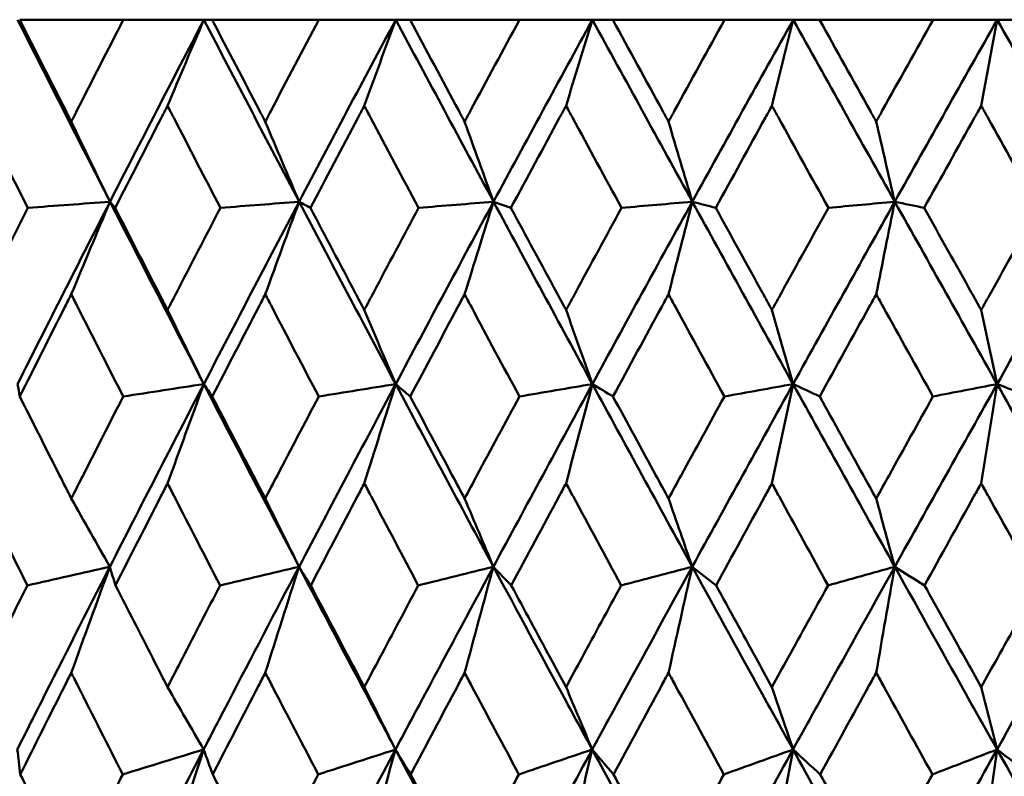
# Model space of a CAD drawing. Header units: millimetres. Extents: x 61 to 1929, y 482 to 2664.
# Tile 8 of 219: x 321.39 to 327.16, y 565.82 to 570.26. Entities that reach past the tile are written whole.
import ezdxf

# ---------------------------------------------------------------- set-up
doc = ezdxf.new("R2010")
doc.units = ezdxf.units.MM
doc.header["$LTSCALE"] = 10
doc.layers.add('Widoczne (ISO)', color=7, linetype='Continuous', lineweight=50)

msp = doc.modelspace()

# ---------------------------------------------------------------- linework, layer by layer
at = {"layer": 'Widoczne (ISO)'}
for p, q in [((321.9994, 570.2569), (321.3921, 570.2569)), ((321.9994, 570.2569), (322.4715, 570.2569)), ((322.4715, 570.2569), (322.5196, 570.2569)), ((323.1452, 570.2569), (322.5196, 570.2569)), ((323.1452, 570.2569), (323.5958, 570.2569)), ((323.5958, 570.2569), (323.6798, 570.2569)), ((324.3211, 570.2569), (323.6798, 570.2569)), ((324.3211, 570.2569), (324.7484, 570.2569)), ((324.7484, 570.2569), (324.8679, 570.2569)), ((325.5225, 570.2569), (324.8679, 570.2569)), ((325.5225, 570.2569), (325.9248, 570.2569)), ((325.9248, 570.2569), (326.0794, 570.2569)), ((326.7446, 570.2569), (326.0794, 570.2569)), ((326.7446, 570.2569), (327.1203, 570.2569)), ((327.1203, 570.2569), (327.3094, 570.2569)), ((324.1688, 569.1906), (324.2709, 569.1543))]:
    msp.add_line(p, q, dxfattribs=at)
msp.add_circle((330.7742, 532.2569), 50, dxfattribs=at)
for points in [[(321.38, 570.2569), (321.5591, 569.9017), (321.7396, 569.5462), (321.9213, 569.1906)], [(322.4715, 570.2569), (322.2866, 569.9017), (322.1032, 569.5462), (321.9213, 569.1906)], [(322.2586, 569.7527), (322.3294, 569.9212), (322.4004, 570.0892), (322.4715, 570.2569)], [(322.4715, 570.2569), (322.6564, 569.9017), (322.8425, 569.5462), (323.0297, 569.1906)], [(323.5958, 570.2569), (323.4058, 569.9017), (323.2171, 569.5462), (323.0297, 569.1906)], [(323.4117, 569.7527), (323.4729, 569.9212), (323.5343, 570.0892), (323.5958, 570.2569)], [(323.5958, 570.2569), (323.7858, 569.9017), (323.9768, 569.5462), (324.1688, 569.1906)], [(324.7484, 570.2569), (324.554, 569.9017), (324.3608, 569.5462), (324.1688, 569.1906)], [(324.5939, 569.7527), (324.6453, 569.9212), (324.6968, 570.0892), (324.7484, 570.2569)], [(324.7484, 570.2569), (324.9427, 569.9017), (325.1379, 569.5462), (325.3338, 569.1906)], [(325.9248, 570.2569), (325.7268, 569.9017), (325.5298, 569.5462), (325.3338, 569.1906)], [(325.8004, 569.7527), (325.8418, 569.9212), (325.8832, 570.0892), (325.9248, 570.2569)], [(325.9248, 570.2569), (326.1227, 569.9017), (326.3213, 569.5462), (326.5204, 569.1906)], [(327.1203, 570.2569), (326.9196, 569.9017), (326.7196, 569.5462), (326.5204, 569.1906)], [(327.0266, 569.7527), (327.0578, 569.9212), (327.089, 570.0892), (327.1203, 570.2569)], [(327.1203, 570.2569), (327.321, 569.9017), (327.5222, 569.5462), (327.7237, 569.1906)], [(321.6944, 569.6593), (321.7699, 569.5028), (321.8456, 569.3466), (321.9213, 569.1906)], [(322.8313, 569.6593), (322.8973, 569.5028), (322.9635, 569.3466), (323.0297, 569.1906)], [(323.9995, 569.6593), (324.0558, 569.5028), (324.1123, 569.3466), (324.1688, 569.1906)], [(325.1944, 569.6593), (325.2408, 569.5028), (325.2873, 569.3466), (325.3338, 569.1906)], [(326.4114, 569.6593), (326.4477, 569.5028), (326.484, 569.3466), (326.5204, 569.1906)], [(321.9213, 569.1906), (321.7392, 568.8346), (321.5586, 568.4783), (321.3796, 568.122)], [(321.9213, 569.1906), (321.7605, 569.1785), (321.5998, 569.1664), (321.439, 569.1543)], [(321.6944, 568.648), (321.7698, 568.8293), (321.8455, 569.0102), (321.9213, 569.1906)], [(321.9213, 569.1906), (322.1033, 568.8346), (322.2866, 568.4783), (322.4711, 568.122)], [(321.9213, 569.1906), (321.9314, 569.1785), (321.9416, 569.1664), (321.9517, 569.1543)], [(323.0297, 569.1906), (322.8422, 568.8346), (322.6559, 568.4783), (322.4711, 568.122)], [(323.0297, 569.1906), (322.8758, 569.1785), (322.7219, 569.1664), (322.568, 569.1543)], [(322.8313, 568.648), (322.8972, 568.8293), (322.9634, 569.0102), (323.0297, 569.1906)], [(323.0297, 569.1906), (323.2172, 568.8346), (323.4058, 568.4783), (323.5954, 568.122)], [(323.0297, 569.1906), (323.0519, 569.1785), (323.074, 569.1664), (323.0961, 569.1543)], [(324.1688, 569.1906), (323.9764, 568.8346), (323.7853, 568.4783), (323.5954, 568.122)], [(324.1688, 569.1906), (324.0223, 569.1785), (323.8759, 569.1664), (323.7295, 569.1543)], [(323.9995, 568.648), (324.0557, 568.8293), (324.1122, 569.0102), (324.1688, 569.1906)], [(324.1688, 569.1906), (324.361, 568.8346), (324.5541, 568.4783), (324.7481, 568.122)], [(325.3338, 569.1906), (325.1376, 568.8346), (324.9423, 568.4783), (324.7481, 568.122)], [(325.3338, 569.1906), (325.1955, 569.1785), (325.0571, 569.1664), (324.9187, 569.1543)], [(325.1944, 568.648), (325.2407, 568.8293), (325.2872, 569.0102), (325.3338, 569.1906)], [(325.3338, 569.1906), (325.53, 568.8346), (325.7269, 568.4783), (325.9245, 568.122)], [(325.3338, 569.1906), (325.3796, 569.1785), (325.4255, 569.1664), (325.4713, 569.1543)], [(326.5204, 569.1906), (326.3209, 568.8346), (326.1223, 568.4783), (325.9245, 568.122)], [(326.5204, 569.1906), (326.3906, 569.1785), (326.2608, 569.1664), (326.131, 569.1543)], [(326.4114, 568.648), (326.4476, 568.8293), (326.4839, 569.0102), (326.5204, 569.1906)], [(326.5204, 569.1906), (326.7198, 568.8346), (326.9197, 568.4783), (327.1201, 568.122)], [(326.5204, 569.1906), (326.5778, 569.1785), (326.6352, 569.1664), (326.6926, 569.1543)], [(327.7237, 569.1906), (327.5219, 568.8346), (327.3206, 568.4783), (327.1201, 568.122)], [(322.2586, 568.556), (322.3294, 568.4111), (322.4002, 568.2664), (322.4711, 568.122)], [(323.4117, 568.556), (323.4729, 568.4111), (323.5341, 568.2664), (323.5954, 568.122)], [(324.5939, 568.556), (324.6452, 568.4111), (324.6966, 568.2664), (324.7481, 568.122)], [(325.8004, 568.556), (325.8417, 568.4111), (325.8831, 568.2664), (325.9245, 568.122)], [(327.0266, 568.556), (327.0577, 568.4111), (327.0889, 568.2664), (327.1201, 568.122)], [(321.3796, 568.122), (321.384, 568.0977), (321.3884, 568.0734), (321.3929, 568.0491)], [(322.4711, 568.122), (322.2861, 567.7653), (322.1025, 567.4085), (321.9204, 567.0518)], [(322.4711, 568.122), (322.3136, 568.0977), (322.1561, 568.0734), (321.9986, 568.0491)], [(322.2586, 567.5403), (322.3292, 567.7347), (322.4001, 567.9286), (322.4711, 568.122)], [(322.4711, 568.122), (322.4876, 568.0977), (322.504, 568.0734), (322.5205, 568.0491)], [(322.4711, 568.122), (322.6559, 567.7653), (322.8418, 567.4085), (323.029, 567.0518)], [(323.5954, 568.122), (323.4054, 567.7653), (323.2165, 567.4085), (323.029, 567.0518)], [(323.5954, 568.122), (323.4451, 568.0977), (323.2947, 568.0734), (323.1443, 568.0491)], [(323.4117, 567.5403), (323.4728, 567.7347), (323.534, 567.9286), (323.5954, 568.122)], [(323.5954, 568.122), (323.6238, 568.0977), (323.6523, 568.0734), (323.6807, 568.0491)], [(323.5954, 568.122), (323.7853, 567.7653), (323.9762, 567.4085), (324.1681, 567.0518)], [(324.7481, 568.122), (324.5537, 567.7653), (324.3603, 567.4085), (324.1681, 567.0518)], [(324.7481, 568.122), (324.6055, 568.0977), (324.4629, 568.0734), (324.3202, 568.0491)], [(324.5939, 567.5403), (324.6451, 567.7347), (324.6965, 567.9286), (324.7481, 568.122)], [(324.7481, 568.122), (324.7883, 568.0977), (324.8286, 568.0734), (324.8688, 568.0491)], [(324.7481, 568.122), (324.9423, 567.7653), (325.1374, 567.4085), (325.3333, 567.0518)], [(325.9245, 568.122), (325.7266, 567.7653), (325.5295, 567.4085), (325.3333, 567.0518)], [(325.9245, 568.122), (325.7902, 568.0977), (325.6559, 568.0734), (325.5216, 568.0491)], [(325.8004, 567.5403), (325.8417, 567.7347), (325.883, 567.9286), (325.9245, 568.122)], [(325.9245, 568.122), (325.9765, 568.0977), (326.0284, 568.0734), (326.0803, 568.0491)], [(325.9245, 568.122), (326.1224, 567.7653), (326.3209, 567.4085), (326.52, 567.0518)], [(327.1201, 568.122), (326.9193, 567.7653), (326.7193, 567.4085), (326.52, 567.0518)], [(327.1201, 568.122), (326.9946, 568.0977), (326.8692, 568.0734), (326.7437, 568.0491)], [(327.0266, 567.5403), (327.0577, 567.7347), (327.0888, 567.9286), (327.1201, 568.122)], [(327.1201, 568.122), (327.1835, 568.0977), (327.2469, 568.0734), (327.3103, 568.0491)], [(327.1201, 568.122), (327.3208, 567.7653), (327.5219, 567.4085), (327.7234, 567.0518)], [(321.6944, 567.4516), (321.7697, 567.3181), (321.845, 567.1849), (321.9204, 567.0518)], [(322.8313, 567.4516), (322.8971, 567.3181), (322.963, 567.1849), (323.029, 567.0518)], [(323.9995, 567.4516), (324.0556, 567.3181), (324.1118, 567.1849), (324.1681, 567.0518)], [(325.1944, 567.4516), (325.2407, 567.3181), (325.287, 567.1849), (325.3333, 567.0518)], [(326.4114, 567.4516), (326.4475, 567.3181), (326.4837, 567.1849), (326.52, 567.0518)], [(321.9204, 567.0518), (321.7594, 567.0153), (321.5984, 566.9788), (321.4373, 566.9423)], [(321.6944, 566.4306), (321.7695, 566.6382), (321.8448, 566.8453), (321.9204, 567.0518)], [(321.9204, 567.0518), (321.9314, 567.0153), (321.9424, 566.9788), (321.9534, 566.9423)], [(323.029, 567.0518), (322.8748, 567.0153), (322.7205, 566.9788), (322.5663, 566.9423)], [(322.8313, 566.4306), (322.8969, 566.6382), (322.9628, 566.8453), (323.029, 567.0518)], [(323.029, 567.0518), (323.0519, 567.0153), (323.0749, 566.9788), (323.0979, 566.9423)], [(324.1681, 567.0518), (324.0213, 567.0153), (323.8745, 566.9788), (323.7277, 566.9423)], [(323.9995, 566.4306), (324.0555, 566.6382), (324.1117, 566.8453), (324.1681, 567.0518)], [(324.1681, 567.0518), (324.2029, 567.0153), (324.2378, 566.9788), (324.2727, 566.9423)], [(325.3333, 567.0518), (325.1945, 567.0153), (325.0557, 566.9788), (324.9169, 566.9423)], [(325.1944, 566.4306), (325.2405, 566.6382), (325.2868, 566.8453), (325.3333, 567.0518)], [(325.3333, 567.0518), (325.3799, 567.0153), (325.4265, 566.9788), (325.4731, 566.9423)], [(326.52, 567.0518), (326.3897, 567.0153), (326.2595, 566.9788), (326.1292, 566.9423)], [(326.4114, 566.4306), (326.4474, 566.6382), (326.4836, 566.8453), (326.52, 567.0518)], [(326.52, 567.0518), (326.5781, 567.0153), (326.6363, 566.9788), (326.6945, 566.9423)], [(322.2586, 566.3468), (322.329, 566.2247), (322.3994, 566.1027), (322.4699, 565.981)], [(323.4117, 566.3468), (323.4726, 566.2247), (323.5335, 566.1027), (323.5944, 565.981)], [(324.5939, 566.3468), (324.645, 566.2247), (324.6961, 566.1027), (324.7472, 565.981)], [(325.8004, 566.3468), (325.8415, 566.2247), (325.8827, 566.1027), (325.9238, 565.981)], [(327.0266, 566.3468), (327.0576, 566.2247), (327.0886, 566.1027), (327.1196, 565.981)], [(321.3782, 565.981), (321.3839, 565.9323), (321.3896, 565.8835), (321.3954, 565.8348)], [(322.4699, 565.981), (322.2849, 565.6241), (322.1011, 565.2672), (321.9187, 564.9102)], [(322.4699, 565.981), (322.3119, 565.9323), (322.154, 565.8835), (321.996, 565.8348)], [(322.2586, 565.3196), (322.3287, 565.5406), (322.3992, 565.7611), (322.4699, 565.981)], [(322.4699, 565.981), (322.4876, 565.9323), (322.5053, 565.8835), (322.5231, 565.8348)], [(323.5944, 565.981), (323.4043, 565.6241), (323.2153, 565.2672), (323.0275, 564.9102)], [(323.5944, 565.981), (323.4435, 565.9323), (323.2926, 565.8835), (323.1417, 565.8348)], [(323.4117, 565.3196), (323.4723, 565.5406), (323.5332, 565.7611), (323.5944, 565.981)], [(323.5944, 565.981), (323.624, 565.9323), (323.6537, 565.8835), (323.6833, 565.8348)], [(323.5944, 565.981), (323.784, 565.6241), (323.9748, 565.2672), (324.1668, 564.9102)], [(324.7472, 565.981), (324.5528, 565.6241), (324.3593, 565.2672), (324.1668, 564.9102)], [(324.7472, 565.981), (324.604, 565.9323), (324.4608, 565.8835), (324.3175, 565.8348)], [(324.5939, 565.3196), (324.6448, 565.5406), (324.6959, 565.7611), (324.7472, 565.981)], [(324.7472, 565.981), (324.7886, 565.9323), (324.8301, 565.8835), (324.8716, 565.8348)], [(324.7472, 565.981), (324.9412, 565.6241), (325.1362, 565.2672), (325.3322, 564.9102)], [(325.9238, 565.981), (325.7259, 565.6241), (325.5287, 565.2672), (325.3322, 564.9102)], [(325.9238, 565.981), (325.7888, 565.9323), (325.6538, 565.8835), (325.5188, 565.8348)], [(325.8004, 565.3196), (325.8414, 565.5406), (325.8825, 565.7611), (325.9238, 565.981)], [(325.9238, 565.981), (325.9769, 565.9323), (326.03, 565.8835), (326.0831, 565.8348)], [(325.9238, 565.981), (326.1214, 565.6241), (326.3199, 565.2672), (326.5191, 564.9102)], [(327.1196, 565.981), (326.9189, 565.6241), (326.7187, 565.2672), (326.5191, 564.9102)], [(327.1196, 565.981), (326.9934, 565.9323), (326.8671, 565.8835), (326.7409, 565.8348)], [(327.0266, 565.3196), (327.0574, 565.5406), (327.0884, 565.7611), (327.1196, 565.981)], [(327.1196, 565.981), (327.1841, 565.9323), (327.2486, 565.8835), (327.3131, 565.8348)], [(327.1196, 565.981), (327.32, 565.6241), (327.5211, 565.2672), (327.7228, 564.9102)]]:
    msp.add_open_spline(points, degree=3, dxfattribs=at)
for points, knots in [([(321.3921, 570.2569), (321.4816, 570.0793), (321.5714, 569.9016), (321.6725, 569.7024), (321.6835, 569.6808), (321.6944, 569.6593)], [0, 0, 0, 0, 0.06135239, 0.06135239, 0.06879633, 0.06879633, 0.06879633, 0.06879633]), ([(321.6944, 569.6593), (321.7054, 569.6808), (321.7163, 569.7024), (321.8176, 569.9016), (321.9083, 570.0793), (321.9994, 570.2569)], [0.05393723, 0.05393723, 0.05393723, 0.05393723, 0.06137399, 0.06137399, 0.12273355, 0.12273355, 0.12273355, 0.12273355]), ([(322.5196, 570.2569), (322.612, 570.0793), (322.7046, 569.9016), (322.8087, 569.7024), (322.82, 569.6808), (322.8313, 569.6593)], [0, 0, 0, 0, 0.06135239, 0.06135239, 0.06879633, 0.06879633, 0.06879633, 0.06879633]), ([(322.8313, 569.6593), (322.8425, 569.6808), (322.8538, 569.7024), (322.9581, 569.9016), (323.0515, 570.0793), (323.1452, 570.2569)], [0.05393723, 0.05393723, 0.05393723, 0.05393723, 0.06137399, 0.06137399, 0.12273355, 0.12273355, 0.12273355, 0.12273355]), ([(323.6798, 570.2569), (323.7746, 570.0793), (323.8696, 569.9016), (323.9763, 569.7024), (323.9879, 569.6808), (323.9995, 569.6593)], [0, 0, 0, 0, 0.06135239, 0.06135239, 0.06879633, 0.06879633, 0.06879633, 0.06879633]), ([(323.9995, 569.6593), (324.011, 569.6808), (324.0226, 569.7024), (324.1295, 569.9016), (324.2252, 570.0793), (324.3211, 570.2569)], [0.05393723, 0.05393723, 0.05393723, 0.05393723, 0.06137399, 0.06137399, 0.12273355, 0.12273355, 0.12273355, 0.12273355]), ([(324.8679, 570.2569), (324.9648, 570.0793), (325.0618, 569.9016), (325.1708, 569.7024), (325.1826, 569.6808), (325.1944, 569.6593)], [0, 0, 0, 0, 0.06135239, 0.06135239, 0.06879633, 0.06879633, 0.06879633, 0.06879633]), ([(325.1944, 569.6593), (325.2062, 569.6808), (325.218, 569.7024), (325.3271, 569.9016), (325.4247, 570.0793), (325.5225, 570.2569)], [0.05393723, 0.05393723, 0.05393723, 0.05393723, 0.06137399, 0.06137399, 0.12273355, 0.12273355, 0.12273355, 0.12273355]), ([(326.0794, 570.2569), (326.1779, 570.0793), (326.2766, 569.9016), (326.3874, 569.7024), (326.3994, 569.6808), (326.4114, 569.6593)], [0, 0, 0, 0, 0.06135239, 0.06135239, 0.06879633, 0.06879633, 0.06879633, 0.06879633]), ([(326.4114, 569.6593), (326.4233, 569.6808), (326.4353, 569.7024), (326.5462, 569.9016), (326.6453, 570.0793), (326.7446, 570.2569)], [0.05393723, 0.05393723, 0.05393723, 0.05393723, 0.06137399, 0.06137399, 0.12273355, 0.12273355, 0.12273355, 0.12273355]), ([(321.439, 569.1543), (321.3504, 569.3305), (321.262, 569.5068), (321.1624, 569.7062), (321.1508, 569.7294), (321.1392, 569.7527)], [0.00523804, 0.00523804, 0.00523804, 0.00523804, 0.06606705, 0.06606705, 0.07409033, 0.07409033, 0.07409033, 0.07409033]), ([(322.2586, 569.7527), (322.2467, 569.7295), (322.2347, 569.7063), (322.132, 569.5068), (322.0417, 569.3306), (321.9517, 569.1543)], [0.05804162, 0.05804162, 0.05804162, 0.05804162, 0.06605559, 0.06605559, 0.12689392, 0.12689392, 0.12689392, 0.12689392]), ([(322.568, 569.1543), (322.4766, 569.3305), (322.3855, 569.5068), (322.2826, 569.7062), (322.2706, 569.7294), (322.2586, 569.7527)], [0.00523804, 0.00523804, 0.00523804, 0.00523804, 0.06606705, 0.06606705, 0.07409033, 0.07409033, 0.07409033, 0.07409033]), ([(323.4117, 569.7527), (323.3994, 569.7295), (323.3872, 569.7063), (323.2816, 569.5068), (323.1887, 569.3306), (323.0961, 569.1543)], [0.05804162, 0.05804162, 0.05804162, 0.05804162, 0.06605559, 0.06605559, 0.12689392, 0.12689392, 0.12689392, 0.12689392]), ([(323.7295, 569.1543), (323.6357, 569.3305), (323.5421, 569.5068), (323.4364, 569.7062), (323.424, 569.7294), (323.4117, 569.7527)], [0.00523804, 0.00523804, 0.00523804, 0.00523804, 0.06606705, 0.06606705, 0.07409033, 0.07409033, 0.07409033, 0.07409033]), ([(324.5939, 569.7527), (324.5813, 569.7295), (324.5687, 569.7063), (324.4608, 569.5068), (324.3657, 569.3306), (324.2709, 569.1543)], [0.05804162, 0.05804162, 0.05804162, 0.05804162, 0.06605559, 0.06605559, 0.12689392, 0.12689392, 0.12689392, 0.12689392]), ([(324.9187, 569.1543), (324.8228, 569.3305), (324.7272, 569.5068), (324.6191, 569.7062), (324.6065, 569.7294), (324.5939, 569.7527)], [0.00523804, 0.00523804, 0.00523804, 0.00523804, 0.06606705, 0.06606705, 0.07409033, 0.07409033, 0.07409033, 0.07409033]), ([(325.8004, 569.7527), (325.7876, 569.7295), (325.7748, 569.7063), (325.6649, 569.5068), (325.5679, 569.3306), (325.4713, 569.1543)], [0.05804162, 0.05804162, 0.05804162, 0.05804162, 0.06605559, 0.06605559, 0.12689392, 0.12689392, 0.12689392, 0.12689392]), ([(326.131, 569.1543), (326.0335, 569.3305), (325.9362, 569.5068), (325.8261, 569.7062), (325.8133, 569.7294), (325.8004, 569.7527)], [0.00523804, 0.00523804, 0.00523804, 0.00523804, 0.06606705, 0.06606705, 0.07409033, 0.07409033, 0.07409033, 0.07409033]), ([(327.0266, 569.7527), (327.0136, 569.7295), (327.0006, 569.7063), (326.8891, 569.5068), (326.7907, 569.3306), (326.6926, 569.1543)], [0.05804162, 0.05804162, 0.05804162, 0.05804162, 0.06605559, 0.06605559, 0.12689392, 0.12689392, 0.12689392, 0.12689392]), ([(327.3617, 569.1543), (327.2629, 569.3305), (327.1642, 569.5068), (327.0526, 569.7062), (327.0396, 569.7294), (327.0266, 569.7527)], [0.00523804, 0.00523804, 0.00523804, 0.00523804, 0.06606705, 0.06606705, 0.07409033, 0.07409033, 0.07409033, 0.07409033]), ([(321.1392, 568.556), (321.1558, 568.5895), (321.1725, 568.6229), (321.2722, 568.8224), (321.3554, 568.9883), (321.439, 569.1543)], [0.04993807, 0.04993807, 0.04993807, 0.04993807, 0.0614821, 0.0614821, 0.11877783, 0.11877783, 0.11877783, 0.11877783]), ([(321.9517, 569.1543), (322.0365, 568.9883), (322.1216, 568.8224), (322.2242, 568.623), (322.2414, 568.5895), (322.2586, 568.556)], [0.00418374, 0.00418374, 0.00418374, 0.00418374, 0.06147247, 0.06147247, 0.07302352, 0.07302352, 0.07302352, 0.07302352]), ([(322.2586, 568.556), (322.2759, 568.5895), (322.2931, 568.6229), (322.3959, 568.8224), (322.4818, 568.9883), (322.568, 569.1543)], [0.04993807, 0.04993807, 0.04993807, 0.04993807, 0.0614821, 0.0614821, 0.11877783, 0.11877783, 0.11877783, 0.11877783]), ([(323.0961, 569.1543), (323.1834, 568.9883), (323.2709, 568.8224), (323.3763, 568.623), (323.394, 568.5895), (323.4117, 568.556)], [0.00418374, 0.00418374, 0.00418374, 0.00418374, 0.06147247, 0.06147247, 0.07302352, 0.07302352, 0.07302352, 0.07302352]), ([(323.4117, 568.556), (323.4294, 568.5895), (323.4471, 568.6229), (323.5528, 568.8224), (323.641, 568.9883), (323.7295, 569.1543)], [0.04993807, 0.04993807, 0.04993807, 0.04993807, 0.0614821, 0.0614821, 0.11877783, 0.11877783, 0.11877783, 0.11877783]), ([(324.2709, 569.1543), (324.3602, 568.9883), (324.4498, 568.8224), (324.5577, 568.623), (324.5758, 568.5895), (324.5939, 568.556)], [0.00418374, 0.00418374, 0.00418374, 0.00418374, 0.06147247, 0.06147247, 0.07302352, 0.07302352, 0.07302352, 0.07302352]), ([(324.5939, 568.556), (324.612, 568.5895), (324.6301, 568.6229), (324.7382, 568.8224), (324.8283, 568.9883), (324.9187, 569.1543)], [0.04993807, 0.04993807, 0.04993807, 0.04993807, 0.0614821, 0.0614821, 0.11877783, 0.11877783, 0.11877783, 0.11877783]), ([(325.4713, 569.1543), (325.5624, 568.9883), (325.6537, 568.8224), (325.7635, 568.623), (325.782, 568.5895), (325.8004, 568.556)], [0.00418374, 0.00418374, 0.00418374, 0.00418374, 0.06147247, 0.06147247, 0.07302352, 0.07302352, 0.07302352, 0.07302352]), ([(325.8004, 568.556), (325.8189, 568.5895), (325.8373, 568.6229), (325.9473, 568.8224), (326.0391, 568.9883), (326.131, 569.1543)], [0.04993807, 0.04993807, 0.04993807, 0.04993807, 0.0614821, 0.0614821, 0.11877783, 0.11877783, 0.11877783, 0.11877783]), ([(326.6926, 569.1543), (326.7851, 568.9883), (326.8778, 568.8224), (326.9892, 568.623), (327.0079, 568.5895), (327.0266, 568.556)], [0.00418374, 0.00418374, 0.00418374, 0.00418374, 0.06147247, 0.06147247, 0.07302352, 0.07302352, 0.07302352, 0.07302352]), ([(327.0266, 568.556), (327.0453, 568.5895), (327.064, 568.6229), (327.1756, 568.8224), (327.2686, 568.9883), (327.3617, 569.1543)], [0.04993807, 0.04993807, 0.04993807, 0.04993807, 0.0614821, 0.0614821, 0.11877783, 0.11877783, 0.11877783, 0.11877783]), ([(321.6944, 568.648), (321.682, 568.6235), (321.6697, 568.5991), (321.5688, 568.3995), (321.4807, 568.2243), (321.3929, 568.0491)], [0.06241522, 0.06241522, 0.06241522, 0.06241522, 0.0708546, 0.0708546, 0.13127416, 0.13127416, 0.13127416, 0.13127416]), ([(321.9986, 568.0491), (321.9093, 568.2243), (321.8203, 568.3994), (321.7192, 568.599), (321.7068, 568.6235), (321.6944, 568.648)], [0.01044349, 0.01044349, 0.01044349, 0.01044349, 0.07085106, 0.07085106, 0.07930241, 0.07930241, 0.07930241, 0.07930241]), ([(322.8313, 568.648), (322.8185, 568.6235), (322.8058, 568.5991), (322.7019, 568.3995), (322.611, 568.2243), (322.5205, 568.0491)], [0.06241522, 0.06241522, 0.06241522, 0.06241522, 0.0708546, 0.0708546, 0.13127416, 0.13127416, 0.13127416, 0.13127416]), ([(323.1443, 568.0491), (323.0525, 568.2243), (322.9609, 568.3994), (322.8568, 568.599), (322.844, 568.6235), (322.8313, 568.648)], [0.01044349, 0.01044349, 0.01044349, 0.01044349, 0.07085106, 0.07085106, 0.07930241, 0.07930241, 0.07930241, 0.07930241]), ([(323.9995, 568.648), (323.9864, 568.6235), (323.9733, 568.5991), (323.8668, 568.3995), (323.7736, 568.2243), (323.6807, 568.0491)], [0.06241522, 0.06241522, 0.06241522, 0.06241522, 0.0708546, 0.0708546, 0.13127416, 0.13127416, 0.13127416, 0.13127416]), ([(324.3202, 568.0491), (324.2262, 568.2243), (324.1324, 568.3994), (324.0257, 568.599), (324.0126, 568.6235), (323.9995, 568.648)], [0.01044349, 0.01044349, 0.01044349, 0.01044349, 0.07085106, 0.07085106, 0.07930241, 0.07930241, 0.07930241, 0.07930241]), ([(325.1944, 568.648), (325.1811, 568.6235), (325.1677, 568.5991), (325.059, 568.3995), (324.9638, 568.2243), (324.8688, 568.0491)], [0.06241522, 0.06241522, 0.06241522, 0.06241522, 0.0708546, 0.0708546, 0.13127416, 0.13127416, 0.13127416, 0.13127416]), ([(325.5216, 568.0491), (325.4257, 568.2243), (325.33, 568.3994), (325.2211, 568.599), (325.2078, 568.6235), (325.1944, 568.648)], [0.01044349, 0.01044349, 0.01044349, 0.01044349, 0.07085106, 0.07085106, 0.07930241, 0.07930241, 0.07930241, 0.07930241]), ([(326.4114, 568.648), (326.3978, 568.6235), (326.3843, 568.5991), (326.2737, 568.3995), (326.1769, 568.2243), (326.0803, 568.0491)], [0.06241522, 0.06241522, 0.06241522, 0.06241522, 0.0708546, 0.0708546, 0.13127416, 0.13127416, 0.13127416, 0.13127416]), ([(326.7437, 568.0491), (326.6464, 568.2243), (326.5492, 568.3994), (326.4385, 568.599), (326.4249, 568.6235), (326.4114, 568.648)], [0.01044349, 0.01044349, 0.01044349, 0.01044349, 0.07085106, 0.07085106, 0.07930241, 0.07930241, 0.07930241, 0.07930241]), ([(321.3929, 568.0491), (321.4703, 567.8951), (321.548, 567.741), (321.6487, 567.5418), (321.6716, 567.4967), (321.6944, 567.4516)], [0.00838421, 0.00838421, 0.00838421, 0.00838421, 0.06155515, 0.06155515, 0.07712864, 0.07712864, 0.07712864, 0.07712864]), ([(321.6944, 567.4516), (321.7173, 567.4967), (321.7402, 567.5418), (321.8413, 567.741), (321.9198, 567.8951), (321.9986, 568.0491)], [0.04598621, 0.04598621, 0.04598621, 0.04598621, 0.06155279, 0.06155279, 0.11473062, 0.11473062, 0.11473062, 0.11473062]), ([(322.5205, 568.0491), (322.6003, 567.8951), (322.6804, 567.741), (322.7842, 567.5418), (322.8077, 567.4967), (322.8313, 567.4516)], [0.00838421, 0.00838421, 0.00838421, 0.00838421, 0.06155515, 0.06155515, 0.07712864, 0.07712864, 0.07712864, 0.07712864]), ([(322.8313, 567.4516), (322.8548, 567.4967), (322.8784, 567.5418), (322.9825, 567.741), (323.0633, 567.8951), (323.1443, 568.0491)], [0.04598621, 0.04598621, 0.04598621, 0.04598621, 0.06155279, 0.06155279, 0.11473062, 0.11473062, 0.11473062, 0.11473062]), ([(323.6807, 568.0491), (323.7626, 567.8951), (323.8447, 567.741), (323.9512, 567.5418), (323.9753, 567.4967), (323.9995, 567.4516)], [0.00838421, 0.00838421, 0.00838421, 0.00838421, 0.06155515, 0.06155515, 0.07712864, 0.07712864, 0.07712864, 0.07712864]), ([(323.9995, 567.4516), (324.0236, 567.4967), (324.0478, 567.5418), (324.1545, 567.741), (324.2373, 567.8951), (324.3202, 568.0491)], [0.04598621, 0.04598621, 0.04598621, 0.04598621, 0.06155279, 0.06155279, 0.11473062, 0.11473062, 0.11473062, 0.11473062]), ([(324.8688, 568.0491), (324.9526, 567.8951), (325.0365, 567.741), (325.1451, 567.5418), (325.1698, 567.4967), (325.1944, 567.4516)], [0.00838421, 0.00838421, 0.00838421, 0.00838421, 0.06155515, 0.06155515, 0.07712864, 0.07712864, 0.07712864, 0.07712864]), ([(325.1944, 567.4516), (325.219, 567.4967), (325.2437, 567.5418), (325.3526, 567.741), (325.437, 567.8951), (325.5216, 568.0491)], [0.04598621, 0.04598621, 0.04598621, 0.04598621, 0.06155279, 0.06155279, 0.11473062, 0.11473062, 0.11473062, 0.11473062]), ([(326.0803, 568.0491), (326.1655, 567.8951), (326.2508, 567.741), (326.3613, 567.5418), (326.3863, 567.4967), (326.4114, 567.4516)], [0.00838421, 0.00838421, 0.00838421, 0.00838421, 0.06155515, 0.06155515, 0.07712864, 0.07712864, 0.07712864, 0.07712864]), ([(326.4114, 567.4516), (326.4364, 567.4967), (326.4614, 567.5418), (326.5721, 567.741), (326.6578, 567.8951), (326.7437, 568.0491)], [0.04598621, 0.04598621, 0.04598621, 0.04598621, 0.06155279, 0.06155279, 0.11473062, 0.11473062, 0.11473062, 0.11473062]), ([(321.4373, 566.9423), (321.3502, 567.1164), (321.2634, 567.2904), (321.1643, 567.4897), (321.1517, 567.515), (321.1392, 567.5403)], [0.01556037, 0.01556037, 0.01556037, 0.01556037, 0.07555527, 0.07555527, 0.08428623, 0.08428623, 0.08428623, 0.08428623]), ([(322.2586, 567.5403), (322.2457, 567.5151), (322.2327, 567.4898), (322.1307, 567.2905), (322.0419, 567.1164), (321.9534, 566.9423)], [0.06686277, 0.06686277, 0.06686277, 0.06686277, 0.07557848, 0.07557848, 0.13558897, 0.13558897, 0.13558897, 0.13558897]), ([(322.5663, 566.9423), (322.4765, 567.1164), (322.3869, 567.2904), (322.2846, 567.4897), (322.2716, 567.515), (322.2586, 567.5403)], [0.01556037, 0.01556037, 0.01556037, 0.01556037, 0.07555527, 0.07555527, 0.08428623, 0.08428623, 0.08428623, 0.08428623]), ([(323.4117, 567.5403), (323.3984, 567.5151), (323.3851, 567.4898), (323.2802, 567.2905), (323.1889, 567.1164), (323.0979, 566.9423)], [0.06686277, 0.06686277, 0.06686277, 0.06686277, 0.07557848, 0.07557848, 0.13558897, 0.13558897, 0.13558897, 0.13558897]), ([(323.7277, 566.9423), (323.6355, 567.1164), (323.5435, 567.2904), (323.4384, 567.4897), (323.4251, 567.515), (323.4117, 567.5403)], [0.01556037, 0.01556037, 0.01556037, 0.01556037, 0.07555527, 0.07555527, 0.08428623, 0.08428623, 0.08428623, 0.08428623]), ([(324.5939, 567.5403), (324.5803, 567.5151), (324.5666, 567.4898), (324.4593, 567.2905), (324.3659, 567.1164), (324.2727, 566.9423)], [0.06686277, 0.06686277, 0.06686277, 0.06686277, 0.07557848, 0.07557848, 0.13558897, 0.13558897, 0.13558897, 0.13558897]), ([(324.9169, 566.9423), (324.8227, 567.1164), (324.7287, 567.2904), (324.6212, 567.4897), (324.6075, 567.515), (324.5939, 567.5403)], [0.01556037, 0.01556037, 0.01556037, 0.01556037, 0.07555527, 0.07555527, 0.08428623, 0.08428623, 0.08428623, 0.08428623]), ([(325.8004, 567.5403), (325.7866, 567.5151), (325.7727, 567.4898), (325.6634, 567.2905), (325.5681, 567.1164), (325.4731, 566.9423)], [0.06686277, 0.06686277, 0.06686277, 0.06686277, 0.07557848, 0.07557848, 0.13558897, 0.13558897, 0.13558897, 0.13558897]), ([(326.1292, 566.9423), (326.0334, 567.1164), (325.9377, 567.2904), (325.8282, 567.4897), (325.8143, 567.515), (325.8004, 567.5403)], [0.01556037, 0.01556037, 0.01556037, 0.01556037, 0.07555527, 0.07555527, 0.08428623, 0.08428623, 0.08428623, 0.08428623]), ([(327.0266, 567.5403), (327.0125, 567.5151), (326.9985, 567.4898), (326.8876, 567.2905), (326.7909, 567.1164), (326.6945, 566.9423)], [0.06686277, 0.06686277, 0.06686277, 0.06686277, 0.07557848, 0.07557848, 0.13558897, 0.13558897, 0.13558897, 0.13558897]), ([(327.3598, 566.9423), (327.2627, 567.1164), (327.1658, 567.2904), (327.0548, 567.4897), (327.0407, 567.515), (327.0266, 567.5403)], [0.01556037, 0.01556037, 0.01556037, 0.01556037, 0.07555527, 0.07555527, 0.08428623, 0.08428623, 0.08428623, 0.08428623]), ([(321.9204, 567.0518), (321.7851, 566.7868), (321.6507, 566.5218), (321.4707, 566.1649), (321.4244, 566.073), (321.3782, 565.981)], [0.3692784, 0.3692784, 0.3692784, 0.3692784, 0.4608442, 0.4608442, 0.492629, 0.492629, 0.492629, 0.492629]), ([(323.029, 567.0518), (322.8897, 566.7868), (322.7511, 566.5218), (322.5653, 566.1649), (322.5176, 566.073), (322.4699, 565.981)], [0.3692784, 0.3692784, 0.3692784, 0.3692784, 0.4608442, 0.4608442, 0.492629, 0.492629, 0.492629, 0.492629]), ([(323.029, 567.0518), (323.168, 566.7868), (323.3077, 566.5218), (323.4967, 566.1649), (323.5455, 566.073), (323.5944, 565.981)], [0.3692784, 0.3692784, 0.3692784, 0.3692784, 0.4608442, 0.4608442, 0.492629, 0.492629, 0.492629, 0.492629]), ([(324.1681, 567.0518), (324.0253, 566.7868), (323.8831, 566.5218), (323.6924, 566.1649), (323.6434, 566.073), (323.5944, 565.981)], [0.3692784, 0.3692784, 0.3692784, 0.3692784, 0.4608442, 0.4608442, 0.492629, 0.492629, 0.492629, 0.492629]), ([(324.1681, 567.0518), (324.3107, 566.7868), (324.4538, 566.5218), (324.6473, 566.1649), (324.6972, 566.073), (324.7472, 565.981)], [0.3692784, 0.3692784, 0.3692784, 0.3692784, 0.4608442, 0.4608442, 0.492629, 0.492629, 0.492629, 0.492629]), ([(325.3333, 567.0518), (325.1876, 566.7868), (325.0423, 566.5218), (324.8475, 566.1649), (324.7973, 566.073), (324.7472, 565.981)], [0.3692784, 0.3692784, 0.3692784, 0.3692784, 0.4608442, 0.4608442, 0.492629, 0.492629, 0.492629, 0.492629]), ([(325.3333, 567.0518), (325.4788, 566.7868), (325.6248, 566.5218), (325.822, 566.1649), (325.8729, 566.073), (325.9238, 565.981)], [0.3692784, 0.3692784, 0.3692784, 0.3692784, 0.4608442, 0.4608442, 0.492629, 0.492629, 0.492629, 0.492629]), ([(326.52, 567.0518), (326.3719, 566.7868), (326.2242, 566.5218), (326.0259, 566.1649), (325.9748, 566.073), (325.9238, 565.981)], [0.3692784, 0.3692784, 0.3692784, 0.3692784, 0.4608442, 0.4608442, 0.492629, 0.492629, 0.492629, 0.492629]), ([(326.52, 567.0518), (326.6679, 566.7868), (326.8162, 566.5218), (327.0163, 566.1649), (327.0679, 566.073), (327.1196, 565.981)], [0.3692784, 0.3692784, 0.3692784, 0.3692784, 0.4608442, 0.4608442, 0.492629, 0.492629, 0.492629, 0.492629]), ([(327.7234, 567.0518), (327.5736, 566.7868), (327.424, 566.5218), (327.2231, 566.1649), (327.1713, 566.073), (327.1196, 565.981)], [0.3692784, 0.3692784, 0.3692784, 0.3692784, 0.4608442, 0.4608442, 0.492629, 0.492629, 0.492629, 0.492629]), ([(321.1392, 566.3468), (321.1673, 566.4033), (321.1955, 566.4598), (321.2947, 566.6583), (321.3659, 566.8003), (321.4373, 566.9423)], [0.04208868, 0.04208868, 0.04208868, 0.04208868, 0.06158988, 0.06158988, 0.11059803, 0.11059803, 0.11059803, 0.11059803]), ([(321.9534, 566.9423), (322.0259, 566.8004), (322.0986, 566.6584), (322.2005, 566.4599), (322.2296, 566.4033), (322.2586, 566.3468)], [0.01259731, 0.01259731, 0.01259731, 0.01259731, 0.06159863, 0.06159863, 0.08110666, 0.08110666, 0.08110666, 0.08110666]), ([(322.2586, 566.3468), (322.2877, 566.4033), (322.3168, 566.4598), (322.4192, 566.6583), (322.4927, 566.8003), (322.5663, 566.9423)], [0.04208868, 0.04208868, 0.04208868, 0.04208868, 0.06158988, 0.06158988, 0.11059803, 0.11059803, 0.11059803, 0.11059803]), ([(323.0979, 566.9423), (323.1725, 566.8004), (323.2472, 566.6584), (323.352, 566.4599), (323.3818, 566.4033), (323.4117, 566.3468)], [0.01259731, 0.01259731, 0.01259731, 0.01259731, 0.06159863, 0.06159863, 0.08110666, 0.08110666, 0.08110666, 0.08110666]), ([(323.4117, 566.3468), (323.4416, 566.4033), (323.4715, 566.4598), (323.5767, 566.6583), (323.6521, 566.8003), (323.7277, 566.9423)], [0.04208868, 0.04208868, 0.04208868, 0.04208868, 0.06158988, 0.06158988, 0.11059803, 0.11059803, 0.11059803, 0.11059803]), ([(324.2727, 566.9423), (324.349, 566.8004), (324.4256, 566.6584), (324.5328, 566.4599), (324.5633, 566.4033), (324.5939, 566.3468)], [0.01259731, 0.01259731, 0.01259731, 0.01259731, 0.06159863, 0.06159863, 0.08110666, 0.08110666, 0.08110666, 0.08110666]), ([(324.5939, 566.3468), (324.6245, 566.4033), (324.655, 566.4598), (324.7626, 566.6583), (324.8397, 566.8003), (324.9169, 566.9423)], [0.04208868, 0.04208868, 0.04208868, 0.04208868, 0.06158988, 0.06158988, 0.11059803, 0.11059803, 0.11059803, 0.11059803]), ([(325.4731, 566.9423), (325.551, 566.8004), (325.6289, 566.6584), (325.7382, 566.4599), (325.7693, 566.4033), (325.8004, 566.3468)], [0.01259731, 0.01259731, 0.01259731, 0.01259731, 0.06159863, 0.06159863, 0.08110666, 0.08110666, 0.08110666, 0.08110666]), ([(325.8004, 566.3468), (325.8316, 566.4033), (325.8627, 566.4598), (325.9722, 566.6583), (326.0506, 566.8003), (326.1292, 566.9423)], [0.04208868, 0.04208868, 0.04208868, 0.04208868, 0.06158988, 0.06158988, 0.11059803, 0.11059803, 0.11059803, 0.11059803]), ([(326.6945, 566.9423), (326.7735, 566.8004), (326.8527, 566.6584), (326.9635, 566.4599), (326.995, 566.4033), (327.0266, 566.3468)], [0.01259731, 0.01259731, 0.01259731, 0.01259731, 0.06159863, 0.06159863, 0.08110666, 0.08110666, 0.08110666, 0.08110666]), ([(327.0266, 566.3468), (327.0582, 566.4033), (327.0898, 566.4598), (327.2008, 566.6583), (327.2803, 566.8003), (327.3598, 566.9423)], [0.04208868, 0.04208868, 0.04208868, 0.04208868, 0.06158988, 0.06158988, 0.11059803, 0.11059803, 0.11059803, 0.11059803]), ([(321.6944, 566.4306), (321.6815, 566.4051), (321.6687, 566.3795), (321.5687, 566.1809), (321.4819, 566.0079), (321.3954, 565.8348)], [0.07138254, 0.07138254, 0.07138254, 0.07138254, 0.08018544, 0.08018544, 0.13983561, 0.13983561, 0.13983561, 0.13983561]), ([(321.996, 565.8348), (321.9081, 566.0078), (321.8205, 566.1808), (321.7202, 566.3794), (321.7073, 566.405), (321.6944, 566.4306)], [0.02053386, 0.02053386, 0.02053386, 0.02053386, 0.08016461, 0.08016461, 0.08898694, 0.08898694, 0.08898694, 0.08898694]), ([(322.8313, 566.4306), (322.818, 566.4051), (322.8048, 566.3795), (322.7017, 566.1809), (322.6123, 566.0079), (322.5231, 565.8348)], [0.07138254, 0.07138254, 0.07138254, 0.07138254, 0.08018544, 0.08018544, 0.13983561, 0.13983561, 0.13983561, 0.13983561]), ([(323.1417, 565.8348), (323.0512, 566.0078), (322.9611, 566.1808), (322.8579, 566.3794), (322.8446, 566.405), (322.8313, 566.4306)], [0.02053386, 0.02053386, 0.02053386, 0.02053386, 0.08016461, 0.08016461, 0.08898694, 0.08898694, 0.08898694, 0.08898694]), ([(323.9995, 566.4306), (323.9859, 566.4051), (323.9723, 566.3795), (323.8667, 566.1809), (323.7749, 566.0079), (323.6833, 565.8348)], [0.07138254, 0.07138254, 0.07138254, 0.07138254, 0.08018544, 0.08018544, 0.13983561, 0.13983561, 0.13983561, 0.13983561]), ([(324.3175, 565.8348), (324.2249, 566.0078), (324.1325, 566.1808), (324.0267, 566.3794), (324.0131, 566.405), (323.9995, 566.4306)], [0.02053386, 0.02053386, 0.02053386, 0.02053386, 0.08016461, 0.08016461, 0.08898694, 0.08898694, 0.08898694, 0.08898694]), ([(325.1944, 566.4306), (325.1805, 566.4051), (325.1667, 566.3795), (325.0588, 566.1809), (324.9651, 566.0079), (324.8716, 565.8348)], [0.07138254, 0.07138254, 0.07138254, 0.07138254, 0.08018544, 0.08018544, 0.13983561, 0.13983561, 0.13983561, 0.13983561]), ([(325.5188, 565.8348), (325.4244, 566.0078), (325.3302, 566.1808), (325.2222, 566.3794), (325.2083, 566.405), (325.1944, 566.4306)], [0.02053386, 0.02053386, 0.02053386, 0.02053386, 0.08016461, 0.08016461, 0.08898694, 0.08898694, 0.08898694, 0.08898694]), ([(326.4114, 566.4306), (326.3973, 566.4051), (326.3832, 566.3795), (326.2736, 566.1809), (326.1782, 566.0079), (326.0831, 565.8348)], [0.07138254, 0.07138254, 0.07138254, 0.07138254, 0.08018544, 0.08018544, 0.13983561, 0.13983561, 0.13983561, 0.13983561]), ([(326.7409, 565.8348), (326.645, 566.0078), (326.5493, 566.1808), (326.4396, 566.3794), (326.4255, 566.405), (326.4114, 566.4306)], [0.02053386, 0.02053386, 0.02053386, 0.02053386, 0.08016461, 0.08016461, 0.08898694, 0.08898694, 0.08898694, 0.08898694]), ([(321.3954, 565.8348), (321.4606, 565.7051), (321.526, 565.5754), (321.6258, 565.378), (321.6601, 565.3103), (321.6944, 565.2426)], [0.01681985, 0.01681985, 0.01681985, 0.01681985, 0.06159108, 0.06159108, 0.08495433, 0.08495433, 0.08495433, 0.08495433]), ([(321.6944, 565.2426), (321.7287, 565.3103), (321.7631, 565.378), (321.8635, 565.5753), (321.9297, 565.7051), (321.996, 565.8348)], [0.03825175, 0.03825175, 0.03825175, 0.03825175, 0.06160817, 0.06160817, 0.10638617, 0.10638617, 0.10638617, 0.10638617]), ([(322.5231, 565.8348), (322.5903, 565.7051), (322.6577, 565.5754), (322.7606, 565.378), (322.7959, 565.3103), (322.8313, 565.2426)], [0.01681985, 0.01681985, 0.01681985, 0.01681985, 0.06159108, 0.06159108, 0.08495433, 0.08495433, 0.08495433, 0.08495433]), ([(322.8313, 565.2426), (322.8666, 565.3103), (322.902, 565.378), (323.0054, 565.5753), (323.0735, 565.7051), (323.1417, 565.8348)], [0.03825175, 0.03825175, 0.03825175, 0.03825175, 0.06160817, 0.06160817, 0.10638617, 0.10638617, 0.10638617, 0.10638617]), ([(323.6833, 565.8348), (323.7524, 565.7051), (323.8215, 565.5754), (323.927, 565.378), (323.9632, 565.3103), (323.9995, 565.2426)], [0.01681985, 0.01681985, 0.01681985, 0.01681985, 0.06159108, 0.06159108, 0.08495433, 0.08495433, 0.08495433, 0.08495433]), ([(323.9995, 565.2426), (324.0357, 565.3103), (324.072, 565.378), (324.1779, 565.5753), (324.2477, 565.7051), (324.3175, 565.8348)], [0.03825175, 0.03825175, 0.03825175, 0.03825175, 0.06160817, 0.06160817, 0.10638617, 0.10638617, 0.10638617, 0.10638617]), ([(324.8716, 565.8348), (324.9421, 565.7051), (325.0127, 565.5754), (325.1204, 565.378), (325.1574, 565.3103), (325.1944, 565.2426)], [0.01681985, 0.01681985, 0.01681985, 0.01681985, 0.06159108, 0.06159108, 0.08495433, 0.08495433, 0.08495433, 0.08495433]), ([(325.1944, 565.2426), (325.2314, 565.3103), (325.2684, 565.378), (325.3765, 565.5753), (325.4476, 565.7051), (325.5188, 565.8348)], [0.03825175, 0.03825175, 0.03825175, 0.03825175, 0.06160817, 0.06160817, 0.10638617, 0.10638617, 0.10638617, 0.10638617]), ([(326.0831, 565.8348), (326.1548, 565.7051), (326.2267, 565.5754), (326.3362, 565.378), (326.3738, 565.3103), (326.4114, 565.2426)], [0.01681985, 0.01681985, 0.01681985, 0.01681985, 0.06159108, 0.06159108, 0.08495433, 0.08495433, 0.08495433, 0.08495433]), ([(326.4114, 565.2426), (326.449, 565.3103), (326.4866, 565.378), (326.5964, 565.5753), (326.6686, 565.7051), (326.7409, 565.8348)], [0.03825175, 0.03825175, 0.03825175, 0.03825175, 0.06160817, 0.06160817, 0.10638617, 0.10638617, 0.10638617, 0.10638617])]:
    msp.add_open_spline(points, degree=3, knots=knots, dxfattribs=at)

doc.saveas('drawing.dxf')
